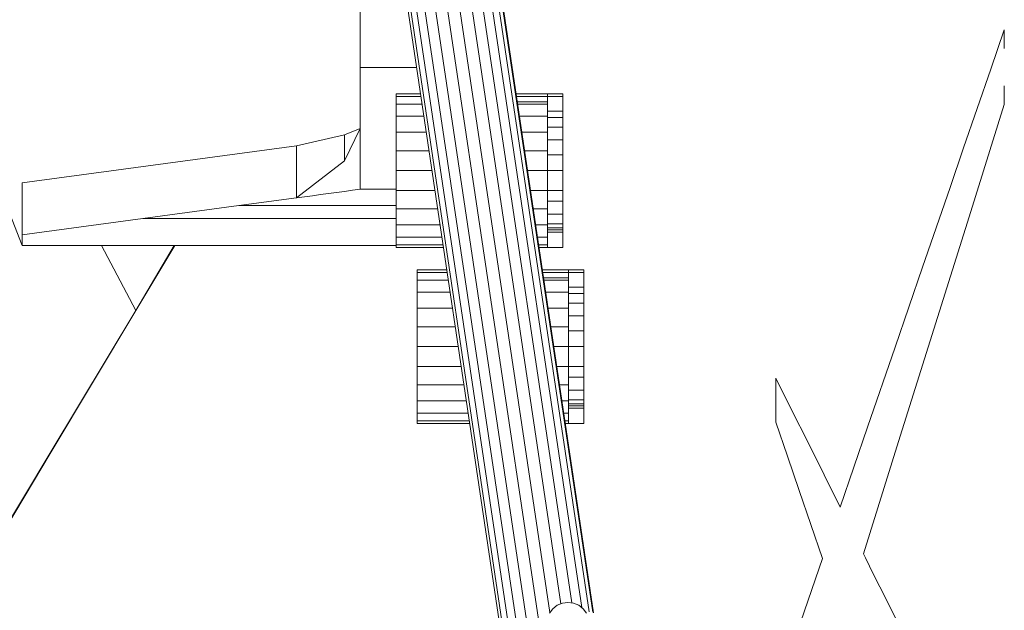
# Model space of a CAD drawing. Header units: inches. Extents: x 1931 to 3173, y 8366 to 8904.
# Tile 39 of 55: x 2915 to 2948, y 8795 to 8815. Entities that reach past the tile are written whole.
import ezdxf

# ---------------------------------------------------------------- set-up
doc = ezdxf.new("R2010")
doc.units = ezdxf.units.IN
doc.header["$MEASUREMENT"] = 0
doc.layers.add('A-DETL-GENF-1', color=30, linetype='Continuous', lineweight=9)
doc.layers.add('G-IMPT', color=8, linetype='Continuous', lineweight=9)

# ---------------------------------------------------------------- blocks, each defined once
blk = doc.blocks.new('Boat_and_Trailer_14084 - Boat - Ski Bar and Boards_dwg-1048089-FLOOR PLAN - BASEMENT')
at = {"layer": 'G-IMPT'}
for p, q in [((-101.743, -49.947), (-101.723, -49.947)), ((-101.743, -49.947), (-101.743, -51.337)), ((-101.743, -49.947), (-101.666, -49.947)), ((-101.666, -49.947), (-101.441, -49.947)), ((-101.666, -49.947), (-101.666, -51.326)), ((-101.082, -49.947), (-101.441, -49.947)), ((-101.441, -49.947), (-101.441, -51.292)), ((-101.082, -49.947), (-100.615, -49.947)), ((-101.082, -49.947), (-101.082, -51.239)), ((-100.615, -49.947), (-100.07, -49.947)), ((-100.615, -49.947), (-100.615, -51.169)), ((-99.486, -49.947), (-100.07, -49.947)), ((-100.07, -49.947), (-100.07, -51.088)), ((-99.486, -49.947), (-98.902, -49.947)), ((-99.486, -49.947), (-99.486, -51)), ((-98.358, -49.947), (-98.902, -49.947)), ((-98.902, -49.947), (-98.902, -50.913)), ((-98.358, -49.947), (-97.89, -49.947)), ((-98.358, -49.947), (-98.358, -50.832)), ((-97.531, -49.947), (-97.89, -49.947)), ((-97.89, -49.947), (-97.89, -50.762)), ((-97.531, -49.947), (-97.306, -49.947)), ((-97.531, -49.947), (-97.531, -50.709)), ((-97.306, -49.947), (-97.229, -49.947)), ((-97.306, -49.947), (-97.306, -50.675)), ((-97.229, -49.947), (-97.25, -49.947)), ((-97.229, -49.947), (-97.229, -50.663)), ((-94.662, -50.28), (-112.73, -52.978)), ((-94.503, -50.337), (-112.73, -53.058)), ((-112.73, -53.229), (-94.284, -50.475)), ((-112.73, -53.478), (-94.021, -50.685)), ((-106.84, -50.564), (-106.917, -50.564)), ((-106.917, -50.564), (-106.917, -52.11)), ((-106.917, -50.564), (-106.897, -50.564)), ((-106.84, -50.564), (-106.615, -50.564)), ((-106.84, -50.564), (-106.84, -52.098)), ((-106.615, -50.564), (-106.256, -50.564)), ((-106.615, -50.564), (-106.615, -52.065)), ((-105.789, -50.564), (-106.256, -50.564)), ((-106.256, -52.011), (-106.256, -50.564)), ((-105.244, -50.564), (-105.789, -50.564)), ((-105.789, -51.941), (-105.789, -50.564)), ((-104.66, -50.564), (-105.244, -50.564)), ((-105.244, -51.86), (-105.244, -50.564)), ((-104.076, -50.564), (-104.66, -50.564)), ((-104.66, -50.564), (-104.66, -51.773)), ((-104.076, -50.564), (-103.532, -50.564)), ((-104.076, -50.564), (-104.076, -51.686)), ((-103.064, -50.564), (-103.532, -50.564)), ((-103.532, -50.564), (-103.532, -51.604)), ((-103.064, -50.564), (-102.706, -50.564)), ((-103.064, -50.564), (-103.064, -51.535)), ((-102.706, -50.564), (-102.48, -50.564)), ((-102.706, -50.564), (-102.706, -51.481)), ((-102.48, -50.564), (-102.403, -50.564)), ((-102.48, -51.447), (-102.48, -50.564)), ((-102.424, -50.564), (-102.403, -50.564)), ((-102.403, -51.436), (-102.403, -50.564)), ((-93.731, -50.953), (-112.704, -53.786)), ((-93.434, -51.26), (-112.683, -54.134)), ((-112.476, -54.471), (-93.151, -51.586)), ((-92.9, -51.908), (-112.221, -54.793)), ((-92.698, -52.205), (-112.196, -55.116)), ((-112.46, -55.624), (-92.496, -52.643)), ((-112.334, -55.408), (-92.561, -52.456)), ((-92.597, -52.784), (-112.484, -55.754)), ((-112.463, -55.735), (-92.508, -52.756)), ((-97.89, -53.575), (-97.89, -54.404)), ((-97.531, -53.521), (-97.531, -54.404)), ((-97.467, -54.404), (-97.467, -53.512)), ((-97.306, -53.488), (-97.306, -54.404)), ((-97.229, -53.476), (-97.229, -54.404)), ((-99.486, -53.813), (-99.486, -54.404)), ((-98.902, -53.726), (-98.902, -54.404)), ((-98.358, -53.645), (-98.358, -54.404)), ((-101.743, -54.15), (-101.743, -54.404)), ((-101.666, -54.139), (-101.666, -54.404)), ((-101.441, -54.105), (-101.441, -54.404)), ((-101.082, -54.051), (-101.082, -54.404)), ((-100.615, -53.982), (-100.615, -54.404)), ((-100.07, -53.9), (-100.07, -54.404)), ((-103.532, -54.417), (-103.532, -55.021)), ((-103.064, -54.347), (-103.064, -55.021)), ((-102.706, -54.294), (-102.706, -55.021)), ((-102.641, -55.021), (-102.641, -54.284)), ((-102.48, -55.021), (-102.48, -54.26)), ((-102.403, -55.021), (-102.403, -54.249)), ((-101.723, -54.404), (-101.743, -54.404)), ((-101.743, -54.856), (-101.743, -54.404)), ((-101.743, -54.404), (-101.723, -54.404)), ((-101.743, -54.404), (-101.666, -54.404)), ((-101.666, -54.404), (-101.441, -54.404)), ((-101.5, -54.404), (-101.505, -54.404)), ((-101.494, -54.404), (-101.5, -54.404)), ((-101.441, -54.404), (-101.082, -54.404)), ((-101.292, -54.856), (-101.292, -54.404)), ((-101.23, -54.404), (-101.23, -54.856)), ((-101.167, -54.856), (-101.167, -54.404)), ((-101.164, -54.404), (-101.167, -54.404)), ((-101.082, -54.404), (-100.615, -54.404)), ((-101.05, -54.404), (-101.05, -54.856)), ((-100.763, -54.856), (-100.763, -54.404)), ((-100.615, -54.404), (-100.07, -54.404)), ((-100.389, -54.404), (-100.389, -54.856)), ((-100.07, -54.856), (-100.07, -54.404)), ((-100.03, -54.404), (-100.07, -54.404)), ((-99.486, -54.404), (-100.07, -54.404)), ((-100.07, -54.404), (-99.486, -54.404)), ((-99.486, -54.856), (-99.486, -54.404)), ((-99.486, -54.404), (-98.902, -54.404)), ((-99.019, -54.404), (-99.019, -54.856)), ((-98.358, -54.404), (-98.902, -54.404)), ((-98.583, -54.404), (-98.583, -54.856)), ((-98.358, -54.404), (-97.89, -54.404)), ((-98.209, -54.404), (-98.209, -54.856)), ((-97.922, -54.856), (-97.922, -54.404)), ((-97.531, -54.404), (-97.89, -54.404)), ((-97.808, -54.404), (-97.805, -54.404)), ((-97.742, -54.856), (-97.742, -54.404)), ((-97.531, -54.404), (-97.306, -54.404)), ((-97.478, -54.404), (-97.472, -54.404)), ((-97.472, -54.404), (-97.467, -54.404)), ((-97.229, -54.404), (-97.306, -54.404)), ((-97.306, -54.856), (-97.306, -54.404)), ((-97.306, -54.404), (-97.229, -54.404)), ((-97.25, -54.404), (-97.229, -54.404)), ((-97.229, -54.856), (-97.229, -54.404)), ((-112.365, -54.556), (-112.496, -54.456)), ((-112.265, -54.687), (-112.365, -54.556)), ((-112.265, -54.687), (-112.202, -54.839)), ((-105.244, -55.021), (-105.244, -54.673)), ((-104.66, -54.586), (-104.66, -55.021)), ((-104.076, -54.498), (-104.076, -55.021)), ((-112.202, -54.839), (-112.181, -55.002)), ((-112.181, -55.002), (-112.202, -55.166)), ((-106.917, -54.923), (-106.917, -55.021)), ((-106.897, -55.021), (-106.917, -55.021)), ((-106.917, -55.473), (-106.917, -55.021)), ((-106.84, -55.021), (-106.917, -55.021)), ((-106.917, -55.021), (-106.897, -55.021)), ((-106.84, -54.911), (-106.84, -55.021)), ((-106.84, -55.021), (-106.615, -55.021)), ((-106.679, -55.021), (-106.674, -55.021)), ((-106.674, -55.021), (-106.668, -55.021)), ((-106.615, -54.878), (-106.615, -55.021)), ((-106.615, -55.021), (-106.256, -55.021)), ((-106.466, -55.473), (-106.466, -55.021)), ((-106.404, -55.021), (-106.404, -55.473)), ((-106.341, -55.473), (-106.341, -55.021)), ((-106.339, -55.021), (-106.341, -55.021)), ((-106.256, -55.021), (-106.256, -54.824)), ((-106.256, -55.021), (-105.789, -55.021)), ((-106.224, -55.021), (-106.224, -55.473)), ((-105.937, -55.473), (-105.937, -55.021)), ((-105.789, -55.021), (-105.789, -54.754)), ((-105.789, -55.021), (-105.244, -55.021)), ((-105.563, -55.021), (-105.563, -55.473)), ((-105.244, -55.473), (-105.244, -55.021)), ((-105.204, -55.021), (-105.244, -55.021)), ((-104.66, -55.021), (-105.244, -55.021)), ((-104.66, -55.021), (-105.244, -55.021)), ((-104.66, -55.473), (-104.66, -55.021)), ((-104.076, -55.021), (-104.66, -55.021)), ((-104.193, -55.021), (-104.193, -55.473)), ((-104.076, -55.021), (-103.532, -55.021)), ((-103.757, -55.021), (-103.757, -55.473)), ((-103.064, -55.021), (-103.532, -55.021)), ((-103.383, -55.021), (-103.383, -55.473)), ((-103.096, -55.473), (-103.096, -55.021)), ((-103.064, -55.021), (-102.706, -55.021)), ((-102.982, -55.021), (-102.98, -55.021)), ((-102.916, -55.473), (-102.916, -55.021)), ((-102.706, -55.021), (-102.48, -55.021)), ((-102.652, -55.021), (-102.646, -55.021)), ((-102.646, -55.021), (-102.641, -55.021)), ((-102.403, -55.021), (-102.48, -55.021)), ((-102.48, -55.473), (-102.48, -55.021)), ((-102.403, -55.021), (-102.48, -55.021)), ((-102.424, -55.021), (-102.403, -55.021)), ((-102.403, -55.473), (-102.403, -55.021)), ((-101.702, -54.856), (-101.743, -54.856)), ((-101.292, -54.856), (-101.743, -54.856)), ((-101.23, -54.856), (-101.292, -54.856)), ((-101.23, -54.856), (-101.05, -54.856)), ((-101.164, -54.856), (-101.167, -54.856)), ((-101.05, -54.856), (-100.763, -54.856)), ((-100.389, -54.856), (-100.763, -54.856)), ((-100.07, -54.856), (-100.389, -54.856)), ((-100.03, -54.856), (-100.07, -54.856)), ((-99.486, -54.856), (-100.07, -54.856)), ((-99.486, -54.856), (-99.019, -54.856)), ((-99.019, -54.856), (-98.583, -54.856)), ((-98.583, -54.856), (-98.209, -54.856)), ((-98.209, -54.856), (-97.922, -54.856)), ((-97.742, -54.856), (-97.922, -54.856)), ((-97.808, -54.856), (-97.805, -54.856)), ((-97.742, -54.856), (-97.306, -54.856)), ((-97.229, -54.856), (-97.306, -54.856)), ((-112.365, -55.449), (-112.265, -55.318)), ((-112.265, -55.318), (-112.202, -55.166)), ((-112.496, -55.549), (-112.365, -55.449)), ((-106.876, -55.473), (-106.917, -55.473)), ((-106.466, -55.473), (-106.917, -55.473)), ((-106.404, -55.473), (-106.466, -55.473)), ((-106.404, -55.473), (-106.224, -55.473)), ((-106.339, -55.473), (-106.341, -55.473)), ((-106.224, -55.473), (-105.937, -55.473)), ((-105.563, -55.473), (-105.937, -55.473)), ((-105.244, -55.473), (-105.563, -55.473)), ((-105.204, -55.473), (-105.244, -55.473)), ((-104.66, -55.473), (-105.244, -55.473)), ((-104.66, -55.473), (-104.193, -55.473)), ((-104.193, -55.473), (-103.757, -55.473)), ((-103.757, -55.473), (-103.383, -55.473)), ((-103.383, -55.473), (-103.096, -55.473)), ((-102.916, -55.473), (-103.096, -55.473)), ((-102.982, -55.473), (-102.98, -55.473)), ((-102.916, -55.473), (-102.48, -55.473)), ((-102.403, -55.473), (-102.48, -55.473))]:
    blk.add_line(p, q, dxfattribs=at)
blk = doc.blocks.new('Boat_and_Trailer_14084 - Boat - For Trailer and Bars_dwg-1048088-FLOOR PLAN - BASEMENT')
at = {"layer": 'G-IMPT'}
for p, q in [((-112.532, -37.42), (-108.324, -39.952)), ((-112.532, -37.445), (-108.324, -39.964)), ((-102.203, -39.139), (-101.103, -38.709)), ((-102.203, -41.626), (-102.203, -39.139)), ((-102.203, -41.626), (-102.203, -39.139)), ((-102.203, -39.139), (-101.894, -39.139)), ((-100.364, -39.139), (-101.894, -39.139)), ((-101.416, -42.686), (-101.894, -39.139)), ((-100.405, -39.139), (-100.364, -39.139)), ((-99.276, -47.206), (-100.364, -39.139)), ((-104.116, -42.483), (-108.324, -39.952)), ((-104.116, -42.483), (-108.324, -39.964)), ((-102.203, -41.47), (-104.116, -42.483)), ((-102.203, -41.626), (-102.203, -44.112)), ((-102.203, -41.626), (-102.203, -44.112)), ((-102.203, -43.613), (-104.116, -42.483)), ((-104.116, -42.483), (-102.203, -43.629)), ((-101.034, -45.515), (-101.416, -42.686)), ((-101.416, -42.686), (-101.416, -45.051)), ((-102.203, -46.599), (-102.203, -44.112)), ((-102.203, -46.599), (-102.203, -44.112)), ((-101.416, -47.416), (-101.416, -45.051)), ((-100.807, -47.206), (-101.034, -45.515)), ((-101.034, -47.173), (-101.034, -45.515)), ((-102.203, -49.085), (-102.203, -46.599)), ((-102.203, -49.085), (-102.203, -46.599)), ((-101.034, -48.83), (-101.034, -47.173)), ((-100.424, -47.206), (-100.807, -47.206)), ((-100.807, -47.206), (-100.775, -47.441)), ((-100.807, -47.206), (-100.775, -47.441)), ((-100.424, -47.206), (-100.807, -47.206)), ((-100.807, -47.206), (-99.723, -48.616)), ((-100.424, -47.206), (-100.042, -47.206)), ((-100.424, -47.206), (-100.042, -47.206)), ((-99.659, -47.206), (-100.042, -47.206)), ((-99.659, -47.206), (-99.276, -47.206)), ((-99.276, -47.206), (-98.958, -48.616)), ((-101.416, -47.416), (-101.416, -49.781)), ((-100.775, -47.441), (-100.743, -47.676)), ((-100.775, -47.441), (-100.743, -47.676)), ((-100.743, -47.676), (-100.712, -47.911)), ((-100.743, -47.676), (-100.712, -47.911)), ((-100.68, -48.146), (-100.712, -47.911)), ((-100.68, -48.146), (-100.712, -47.911)), ((-100.68, -48.146), (-100.648, -48.381)), ((-100.68, -48.146), (-100.648, -48.381)), ((-100.648, -48.381), (-100.617, -48.616)), ((-100.648, -48.381), (-100.617, -48.616)), ((-100.617, -48.616), (-100.585, -48.851)), ((-100.617, -48.616), (-100.585, -48.851)), ((-99.723, -48.616), (-98.958, -48.616)), ((-99.723, -48.616), (-98.766, -49.085)), ((-98.958, -48.616), (-98.766, -49.085)), ((-101.034, -48.83), (-101.034, -50.138)), ((-100.585, -48.851), (-100.553, -49.085)), ((-100.585, -48.851), (-100.553, -49.085)), ((-102.203, -49.085), (-102.203, -49.851)), ((-100.553, -49.085), (-100.107, -49.085)), ((-100.553, -50.138), (-100.553, -49.085)), ((-100.553, -49.085), (-100.107, -49.085)), ((-100.107, -49.085), (-99.66, -49.085)), ((-99.66, -49.085), (-99.213, -49.085)), ((-98.766, -49.085), (-99.213, -49.085)), ((-98.766, -49.085), (-99.213, -49.085)), ((-98.766, -49.085), (-98.83, -49.085)), ((-96.979, -49.085), (-98.766, -49.085)), ((-96.979, -49.085), (-94.655, -49.085)), ((-96.979, -50.74), (-96.979, -49.085)), ((-101.416, -50.138), (-101.416, -49.781)), ((-102.203, -50.138), (-102.203, -49.851)), ((-107.399, -61.312), (-108.402, -61.654)), ((-107.076, -61.312), (-107.399, -61.312)), ((-107.076, -61.312), (-106.753, -61.312)), ((-107.054, -61.784), (-106.107, -61.312)), ((-106.43, -61.312), (-106.753, -61.312)), ((-106.107, -61.312), (-106.43, -61.312)), ((-114.482, -61.622), (-111.412, -62.679)), ((-108.402, -61.654), (-109.406, -61.995)), ((-107.054, -61.784), (-108.002, -62.256)), ((-110.409, -62.337), (-109.406, -61.995)), ((-108.002, -62.256), (-108.949, -62.728)), ((-111.412, -62.679), (-110.409, -62.337)), ((-109.897, -63.2), (-108.949, -62.728)), ((-109.897, -63.2), (-107.548, -64.009)), ((-111.393, -63.946), (-111.636, -64.067)), ((-111.515, -64.006), (-111.636, -64.067)), ((-111.515, -64.006), (-111.393, -63.946)), ((-111.393, -63.946), (-111.272, -63.885)), ((-111.272, -63.885), (-107.969, -64.922)), ((-107.548, -64.009), (-105.198, -64.818)), ((-111.758, -64.127), (-112.726, -64.61)), ((-111.636, -64.067), (-111.758, -64.127)), ((-112.726, -64.61), (-113.695, -65.093)), ((-105.198, -64.818), (-102.848, -65.627)), ((-107.969, -64.922), (-104.667, -65.958)), ((-102.848, -65.627), (-100.499, -66.436)), ((-104.667, -65.958), (-101.364, -66.994)), ((-100.499, -66.436), (-99.341, -66.834)), ((-99.341, -66.834), (-98.184, -67.233)), ((-101.364, -66.994), (-98.062, -68.03)), ((-98.184, -67.233), (-97.026, -67.631)), ((-97.026, -67.631), (-95.869, -68.03)), ((-98.062, -68.03), (-97.514, -68.03)), ((-96.417, -68.03), (-95.869, -68.03))]:
    blk.add_line(p, q, dxfattribs=at)
blk = doc.blocks.new('Boat_and_Trailer_14084 - Boat_and_Trailer_14084-1048095-FLOOR PLAN - BASEMENT')
at = {"xscale": 1.151149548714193, "yscale": 1.151149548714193, "zscale": 1.151149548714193}
for name, p in [('Boat_and_Trailer_14084 - Boat - For Trailer and Bars_dwg-1048088-FLOOR PLAN - BASEMENT', (129.541, 47.857)), ('Boat_and_Trailer_14084 - Boat - Ski Bar and Boards_dwg-1048089-FLOOR PLAN - BASEMENT', (128.943, 47.637))]:
    blk.add_blockref(name, p, dxfattribs=at)

msp = doc.modelspace()

# ---------------------------------------------------------------- block references
at = {"layer": 'A-DETL-GENF-1', "rotation": 89.99999999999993}
msp.add_blockref('Boat_and_Trailer_14084 - Boat_and_Trailer_14084-1048095-FLOOR PLAN - BASEMENT', (2918.008, 8795.091), dxfattribs=at)

doc.saveas('drawing.dxf')
